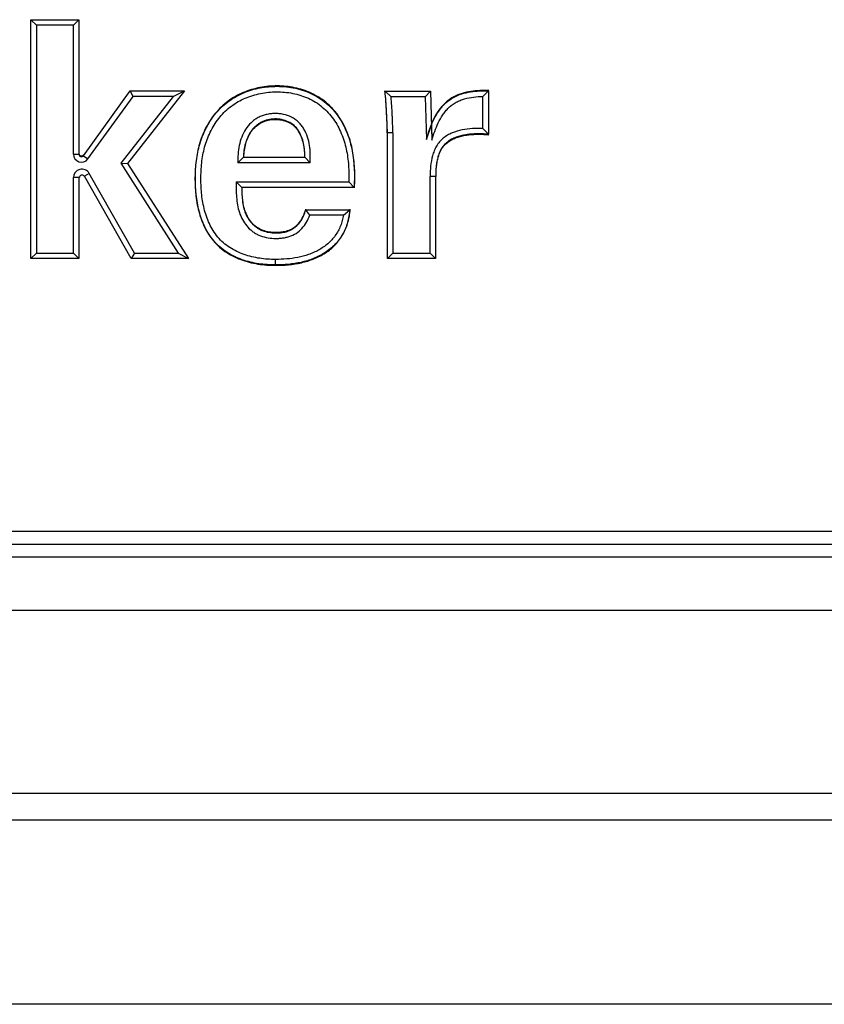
# Model space of a CAD drawing. Header units: inches. Extents: x 0 to 22, y 0 to 17.
# Tile 11 of 21: x 16.211 to 16.649, y 7.419 to 7.955. Entities that reach past the tile are written whole.
import ezdxf

# ---------------------------------------------------------------- set-up
doc = ezdxf.new("R2010")
doc.units = ezdxf.units.IN
doc.header["$LTSCALE"] = 1.21
doc.header["$MEASUREMENT"] = 0
doc.layers.get('0').update_dxf_attribs({"linetype": 'CONTINUOUS'})

msp = doc.modelspace()

# ---------------------------------------------------------------- linework, layer by layer
at = {"color": 6, "linetype": 'CONTINUOUS'}
for p, q in [((16.2166877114, 7.9552336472), (16.2428100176, 7.9552336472)), ((16.2166877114, 7.8251210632), (16.2166877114, 7.9552336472)), ((16.2196872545, 7.9522341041), (16.2166877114, 7.9552336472)), ((16.2398104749, 7.9522341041), (16.2196872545, 7.9522341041)), ((16.2196872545, 7.9522341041), (16.2196872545, 7.8281206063)), ((16.2398104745, 7.9522341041), (16.2428100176, 7.9552336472)), ((16.2398104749, 7.8819762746), (16.2398104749, 7.9522341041)), ((16.2428100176, 7.9552336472), (16.2428100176, 7.881971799)), ((16.245205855, 7.8811943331), (16.2707554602, 7.9164155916)), ((16.2476344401, 7.8794338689), (16.2722852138, 7.9134160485)), ((16.2941910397, 7.9134160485), (16.265631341, 7.8771049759)), ((16.3003664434, 7.9164155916), (16.2693057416, 7.8769247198)), ((16.2707554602, 7.9164155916), (16.3003664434, 7.9164155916)), ((16.2722852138, 7.9134160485), (16.2707554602, 7.9164155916)), ((16.2941910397, 7.9134160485), (16.2722852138, 7.9134160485)), ((16.2941910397, 7.9134160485), (16.3003664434, 7.9164155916)), ((16.4095396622, 7.9162392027), (16.4342094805, 7.9162392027)), ((16.4128299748, 7.9132396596), (16.4095396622, 7.9162392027)), ((16.4313012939, 7.9132396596), (16.4342094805, 7.9162392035)), ((16.4342094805, 7.9162392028), (16.4349813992, 7.8896224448)), ((16.4627924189, 7.9134798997), (16.465791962, 7.9164255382)), ((16.4627924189, 7.8960424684), (16.4627924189, 7.9134798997)), ((16.465791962, 7.916425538), (16.465791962, 7.8928494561)), ((16.4313012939, 7.9132396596), (16.4128299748, 7.9132396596)), ((16.4313012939, 7.9132396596), (16.4320196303, 7.8900189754)), ((16.4320196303, 7.8900189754), (16.434774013, 7.8979903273)), ((16.434729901, 7.8977522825), (16.4347740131, 7.8979903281)), ((16.4347740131, 7.8979903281), (16.4349813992, 7.8896224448)), ((16.4137914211, 7.893703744), (16.4107918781, 7.893703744)), ((16.4107918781, 7.8251210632), (16.4107918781, 7.893703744)), ((16.4137914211, 7.8937037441), (16.4137914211, 7.8281206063)), ((16.4627924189, 7.8960424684), (16.465791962, 7.8928494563)), ((16.2398104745, 7.8819717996), (16.2428100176, 7.8819717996)), ((16.245205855, 7.8811943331), (16.2476338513, 7.8794330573)), ((16.265631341, 7.8771049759), (16.2969208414, 7.8281206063)), ((16.265631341, 7.8771049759), (16.2693057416, 7.8769247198)), ((16.2693057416, 7.8769247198), (16.3023961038, 7.8251210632)), ((16.3293204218, 7.877310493), (16.332357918, 7.880310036)), ((16.3687490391, 7.877310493), (16.3293204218, 7.877310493)), ((16.332357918, 7.880310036), (16.3658289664, 7.880310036)), ((16.3687490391, 7.877310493), (16.3658289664, 7.880310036)), ((16.248432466, 7.8715317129), (16.2458235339, 7.8700516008)), ((16.273060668, 7.8281206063), (16.2484363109, 7.8715249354)), ((16.2428100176, 7.8692563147), (16.2398104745, 7.8692563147)), ((16.2398104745, 7.8281206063), (16.2398104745, 7.8692548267)), ((16.2428100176, 7.8692563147), (16.2428100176, 7.8251210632)), ((16.2713137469, 7.8251210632), (16.2458235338, 7.870051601)), ((16.3284876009, 7.8669386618), (16.3897913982, 7.8669386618)), ((16.3284876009, 7.8669386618), (16.3314601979, 7.8639391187)), ((16.3897913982, 7.8669386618), (16.3926809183, 7.8639391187)), ((16.437091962, 7.8698731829), (16.4340924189, 7.8698731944)), ((16.4340924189, 7.8281206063), (16.4340924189, 7.8698731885)), ((16.437091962, 7.8698731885), (16.437091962, 7.8251210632)), ((16.3926809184, 7.8639391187), (16.3314601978, 7.8639391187)), ((16.3663255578, 7.8517864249), (16.3903062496, 7.8517864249)), ((16.368530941, 7.8487868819), (16.3663255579, 7.8517864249)), ((16.3868988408, 7.8487868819), (16.3903062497, 7.8517864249)), ((16.3868988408, 7.8487868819), (16.368530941, 7.8487868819)), ((16.2196872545, 7.8281206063), (16.2166877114, 7.8251210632)), ((16.2196872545, 7.8281206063), (16.2398104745, 7.8281206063)), ((16.2398104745, 7.8281206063), (16.2428100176, 7.8251210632)), ((16.273060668, 7.8281206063), (16.2713137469, 7.8251210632)), ((16.273060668, 7.8281206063), (16.2969208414, 7.8281206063)), ((16.2969208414, 7.8281206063), (16.3023961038, 7.8251210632)), ((16.4137914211, 7.8281206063), (16.4107918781, 7.8251210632)), ((16.4137914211, 7.8281206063), (16.4340924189, 7.8281206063)), ((16.4340924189, 7.8281206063), (16.437091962, 7.8251210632)), ((16.2428100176, 7.8251210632), (16.2166877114, 7.8251210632)), ((16.3023961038, 7.8251210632), (16.2713137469, 7.8251210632)), ((16.349913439, 7.8216891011), (16.3499134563, 7.8246886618)), ((16.437091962, 7.8251210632), (16.4107918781, 7.8251210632)), ((16.3499187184, 7.8216891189), (16.3499160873, 7.8214787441)), ((14.227025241, 7.6766922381), (17.1064224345, 7.6766922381)), ((14.2269927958, 7.6696445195), (17.1064553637, 7.6696445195)), ((17.1064786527, 7.6626487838), (14.2269645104, 7.6626487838)), ((14.1375847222, 7.6337870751), (17.1958657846, 7.6337870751)), ((17.2349230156, 7.5338479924), (14.0985274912, 7.5338479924)), ((18.6677861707, 7.5194086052), (12.6894204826, 7.5194086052))]:
    msp.add_line(p, q, dxfattribs=at)
at = {"color": 7, "linetype": 'CONTINUOUS'}
msp.add_line((18.5540812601, 7.4191038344), (12.7793666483, 7.4191038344), dxfattribs=at)
at = {"color": 6, "linetype": 'CONTINUOUS'}
for centre, radius, start, end in [((16.244134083, 7.8819717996), 0.0043233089, 179.9406976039, 324.0560447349), ((16.244134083, 7.8819717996), 0.0013240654, 180.0000282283, 324.0427581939), ((16.2444217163, 7.8692563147), 0.0046107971, 29.4705020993, 180.0184886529), ((16.2444217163, 7.8692563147), 0.001401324, 29.5673215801, 179.9999999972)]:
    msp.add_arc(centre, radius, start, end, dxfattribs=at)
for points, knots in [([(16.3928815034, 7.8637287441), (16.3930340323, 7.8668827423), (16.3931670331, 7.8732049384), (16.3922926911, 7.8826653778), (16.38998215, 7.8918974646), (16.3860069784, 7.9005580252), (16.3811638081, 7.906897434), (16.3764070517, 7.9110760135), (16.3724558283, 7.9137195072), (16.3682019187, 7.9158385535), (16.3637248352, 7.9174285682), (16.3590986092, 7.9185037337), (16.3528230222, 7.9192970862), (16.3448807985, 7.9191260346), (16.3371131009, 7.91744417), (16.3312077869, 7.9151730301), (16.3269869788, 7.9129894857), (16.3230803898, 7.9102799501), (16.3195540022, 7.9070947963), (16.316422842, 7.9035221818), (16.3136992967, 7.8996319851), (16.3113866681, 7.8954844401), (16.3088876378, 7.8896712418), (16.3068690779, 7.8819883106), (16.3062627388, 7.8756831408), (16.3061187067, 7.8725286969)], [0, 0, 0, 0, 0.0624884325, 0.1249769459, 0.1874567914, 0.249912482, 0.3123385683, 0.3436042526, 0.3748763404, 0.4061461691, 0.4374114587, 0.4686819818, 0.499950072, 0.562411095, 0.6248661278, 0.656142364, 0.687418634, 0.7186760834, 0.7499547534, 0.7812204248, 0.8124893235, 0.8437601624, 0.8750280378, 0.9375106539, 1, 1, 1, 1]), ([(16.349913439, 7.8216891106), (16.3468432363, 7.8216890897), (16.3422206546, 7.8219902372), (16.336172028, 7.823159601), (16.3317187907, 7.8244669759), (16.3274184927, 7.8262333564), (16.3233561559, 7.8284848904), (16.3196314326, 7.8312440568), (16.316373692, 7.8345397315), (16.3136179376, 7.8382731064), (16.3113448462, 7.8423254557), (16.3095442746, 7.8466010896), (16.3077451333, 7.8524962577), (16.3067352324, 7.8585879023), (16.3062543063, 7.8647182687), (16.3061395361, 7.8693305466), (16.3062991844, 7.8739373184), (16.3067510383, 7.878524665), (16.3075129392, 7.8830742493), (16.308976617, 7.8890487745), (16.311749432, 7.8962712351), (16.3159397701, 7.9028003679), (16.3200977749, 7.9073622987), (16.3236162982, 7.9103774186), (16.3274704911, 7.9129521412), (16.3315892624, 7.9150795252), (16.3359102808, 7.9167472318), (16.34185969, 7.9183472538), (16.3464783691, 7.9188699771), (16.3495513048, 7.9189392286)], [0, 0, 0, 0, 0.0623287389, 0.0935796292, 0.1249302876, 0.1563905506, 0.18776927, 0.218987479, 0.2501649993, 0.2814793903, 0.3129115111, 0.3442746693, 0.3754781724, 0.4378597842, 0.4691002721, 0.5003012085, 0.5314656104, 0.5626214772, 0.5938152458, 0.6250290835, 0.6874058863, 0.7499395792, 0.7812042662, 0.8124605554, 0.8437626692, 0.8750943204, 0.9063850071, 0.9375999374, 1, 1, 1, 1]), ([(16.3495513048, 7.9189392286), (16.352888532, 7.9190144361), (16.3579311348, 7.9186352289), (16.3644243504, 7.9170148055), (16.3691178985, 7.9152068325), (16.373542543, 7.9128143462), (16.3776089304, 7.9098565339), (16.3812029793, 7.9063418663), (16.3853104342, 7.901058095), (16.3891882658, 7.8935904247), (16.3927947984, 7.8806946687), (16.392994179, 7.8705823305), (16.3926808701, 7.8639391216)], [0, 0, 0, 0, 0.1251204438, 0.1877037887, 0.2503928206, 0.313121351, 0.3757276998, 0.4382496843, 0.500885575, 0.6259712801, 0.7507170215, 1, 1, 1, 1]), ([(16.3499134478, 7.8246886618), (16.3470157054, 7.8246886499), (16.3426547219, 7.8249572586), (16.3369548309, 7.8260541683), (16.3327739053, 7.8272816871), (16.3287454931, 7.8289456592), (16.3249316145, 7.8310594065), (16.3214302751, 7.8336677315), (16.3183798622, 7.8367937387), (16.3158390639, 7.8403433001), (16.3131019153, 7.8454658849), (16.3112145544, 7.8509924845), (16.3100669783, 7.8566767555), (16.3095281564, 7.8609962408), (16.3092663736, 7.865339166), (16.3092147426, 7.8696888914), (16.3093697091, 7.8740371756), (16.3099077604, 7.8798108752), (16.3113052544, 7.8869517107), (16.3140039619, 7.8937312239), (16.3169453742, 7.8987367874), (16.3195248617, 7.9022497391), (16.322471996, 7.905463), (16.3257858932, 7.9082986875), (16.3294340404, 7.9106916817), (16.3333559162, 7.9125980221), (16.3374569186, 7.9140739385), (16.3430857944, 7.9154879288), (16.3474448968, 7.9159302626), (16.3503416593, 7.9159511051)], [0, 0, 0, 0, 0.0624725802, 0.0937381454, 0.1249928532, 0.1562492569, 0.1875177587, 0.2187686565, 0.2500335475, 0.2812868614, 0.3125547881, 0.3749945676, 0.4062542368, 0.4375020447, 0.4687514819, 0.5000085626, 0.5312541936, 0.5625071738, 0.6249785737, 0.6874380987, 0.7186990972, 0.7499637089, 0.7812227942, 0.8124938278, 0.843751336, 0.8750164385, 0.9062884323, 0.9375469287, 1, 1, 1, 1]), ([(16.3503416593, 7.9159511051), (16.353322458, 7.9159725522), (16.3578177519, 7.9155695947), (16.3636104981, 7.9141066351), (16.3678039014, 7.912505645), (16.3717628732, 7.910389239), (16.375407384, 7.9077659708), (16.3786574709, 7.9046665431), (16.3824007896, 7.9000041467), (16.3859757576, 7.8933868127), (16.3886098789, 7.8847921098), (16.3898197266, 7.8758956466), (16.3898712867, 7.8699201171), (16.3897913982, 7.8669386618)], [0, 0, 0, 0, 0.1249261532, 0.1874716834, 0.2500077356, 0.3125463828, 0.3750890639, 0.4376168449, 0.5001644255, 0.6250578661, 0.7500160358, 0.8750047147, 1, 1, 1, 1]), ([(16.4093065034, 7.9164495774), (16.4095024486, 7.9145607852), (16.4097484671, 7.9117224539), (16.4099976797, 7.9079328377), (16.4101523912, 7.9050887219), (16.4102886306, 7.9022434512), (16.4104730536, 7.8984503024), (16.4105815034, 7.8956025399), (16.4105815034, 7.8937037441)], [0, 0, 0, 0, 0.2500019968, 0.3750015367, 0.499990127, 0.6249906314, 0.7500155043, 1, 1, 1, 1]), ([(16.4107911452, 7.8937037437), (16.4107904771, 7.8955849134), (16.4106828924, 7.8984061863), (16.4105021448, 7.9021642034), (16.4103683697, 7.9049830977), (16.4102163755, 7.9078008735), (16.4099717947, 7.9115554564), (16.4097311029, 7.9143676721), (16.4095396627, 7.9162392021)], [0, 0, 0, 0, 0.2499853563, 0.3750089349, 0.500008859, 0.6249978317, 0.7499978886, 1, 1, 1, 1]), ([(16.4660023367, 7.9166259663), (16.4643792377, 7.9167072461), (16.4611197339, 7.9167288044), (16.4562437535, 7.9162520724), (16.4514504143, 7.9152121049), (16.4476302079, 7.9137054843), (16.4448457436, 7.9120026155), (16.4422677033, 7.9099929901), (16.4394494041, 7.9070059), (16.4367691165, 7.902894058), (16.4353426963, 7.89996107), (16.4346842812, 7.8984726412)], [0, 0, 0, 0, 0.1246622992, 0.2495947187, 0.375087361, 0.4999247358, 0.5622996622, 0.6248892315, 0.7502483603, 0.8751520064, 1, 1, 1, 1]), ([(16.4347738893, 7.8979903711), (16.4354063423, 7.8994884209), (16.4367790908, 7.902442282), (16.4393864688, 7.9065958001), (16.4427141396, 7.9102122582), (16.4467153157, 7.9130833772), (16.451270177, 7.9149423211), (16.456049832, 7.9160107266), (16.4609159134, 7.9165091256), (16.464170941, 7.9165006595), (16.4657919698, 7.9164256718)], [0, 0, 0, 0, 0.1249264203, 0.2498465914, 0.3752084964, 0.5001439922, 0.6249247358, 0.7503779, 0.8753287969, 1, 1, 1, 1]), ([(16.4349813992, 7.8896224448), (16.4354675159, 7.8912245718), (16.4365145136, 7.8944077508), (16.4384386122, 7.8990533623), (16.4404670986, 7.9027326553), (16.4424339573, 7.9054496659), (16.4441185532, 7.9073246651), (16.4460432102, 7.9089549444), (16.4481732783, 7.9103061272), (16.4504638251, 7.9113586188), (16.4536427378, 7.9124318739), (16.457768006, 7.9132477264), (16.4611179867, 7.9134606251), (16.4627924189, 7.9134798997)], [0, 0, 0, 0, 0.1249433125, 0.2498918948, 0.3748121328, 0.4373632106, 0.4998796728, 0.5624378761, 0.6249856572, 0.6875229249, 0.750086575, 0.875034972, 1, 1, 1, 1]), ([(16.4137914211, 7.8937037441), (16.4137908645, 7.8953338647), (16.4137051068, 7.8977787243), (16.4135572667, 7.9010356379), (16.4134115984, 7.9042928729), (16.4131994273, 7.9083628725), (16.4129658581, 7.9116151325), (16.4128299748, 7.9132396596)], [0, 0, 0, 0, 0.249989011, 0.3750106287, 0.5000115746, 0.7499987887, 1, 1, 1, 1]), ([(16.3687490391, 7.877310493), (16.3688939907, 7.8804532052), (16.3688672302, 7.8852196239), (16.3674535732, 7.8913834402), (16.3658358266, 7.8950099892), (16.364071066, 7.8976283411), (16.362508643, 7.8994140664), (16.3606951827, 7.9009476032), (16.3580011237, 7.9025996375), (16.3549761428, 7.9036333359), (16.3518545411, 7.9040821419), (16.3494870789, 7.9041702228), (16.3471228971, 7.9040185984), (16.3447874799, 7.9036169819), (16.3425133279, 7.9029428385), (16.3403541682, 7.901958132), (16.3383514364, 7.9006854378), (16.3359381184, 7.8986472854), (16.3334276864, 7.8955614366), (16.3313199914, 7.8912982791), (16.3300212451, 7.8867338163), (16.3293755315, 7.8820406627), (16.3292922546, 7.8788853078), (16.3293204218, 7.877310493)], [0, 0, 0, 0, 0.1248280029, 0.18731195, 0.249764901, 0.2810509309, 0.3123348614, 0.3436060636, 0.3749001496, 0.4373210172, 0.4685931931, 0.499873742, 0.5311398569, 0.5624309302, 0.5937088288, 0.6249875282, 0.6562790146, 0.6875563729, 0.750014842, 0.8124898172, 0.8749916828, 0.9375050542, 1, 1, 1, 1]), ([(16.3658289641, 7.8803100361), (16.3658338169, 7.8815563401), (16.3657610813, 7.8840531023), (16.3652567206, 7.8877843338), (16.3642099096, 7.8914280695), (16.3625334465, 7.8948342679), (16.3600894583, 7.8977594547), (16.356859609, 7.8997874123), (16.3532365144, 7.9009561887), (16.3494442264, 7.9013341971), (16.3456702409, 7.9008814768), (16.3427009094, 7.8997794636), (16.3405382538, 7.8984994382), (16.3390412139, 7.8973532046), (16.3377016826, 7.8960311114), (16.3361468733, 7.8940661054), (16.3346136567, 7.8913162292), (16.3329576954, 7.8865753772), (16.3324725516, 7.882810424), (16.3323579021, 7.880310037)], [0, 0, 0, 0, 0.0621308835, 0.1243582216, 0.1872160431, 0.2503119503, 0.3123934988, 0.3746015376, 0.4377179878, 0.5006745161, 0.5631597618, 0.625614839, 0.6569373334, 0.6882001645, 0.7193661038, 0.7505109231, 0.81286326, 0.875220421, 1, 1, 1, 1]), ([(16.3325787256, 7.8805204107), (16.3326414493, 7.8817501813), (16.3328745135, 7.8842068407), (16.3336187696, 7.8878347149), (16.3348542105, 7.8913325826), (16.3366858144, 7.8945682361), (16.3391662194, 7.8973472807), (16.3417380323, 7.8991081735), (16.3440200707, 7.9000567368), (16.3464031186, 7.9007034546), (16.3488720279, 7.900967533), (16.3513373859, 7.9008916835), (16.3537838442, 7.9005821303), (16.3567638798, 7.8996841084), (16.3598998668, 7.8976304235), (16.3622864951, 7.8947574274), (16.3639735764, 7.8914455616), (16.3653652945, 7.8867010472), (16.3656190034, 7.8829799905), (16.3656190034, 7.8805204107)], [0, 0, 0, 0, 0.0625100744, 0.1250494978, 0.1875620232, 0.2500815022, 0.3125827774, 0.3750961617, 0.4063702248, 0.437683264, 0.5001910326, 0.5314783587, 0.5627607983, 0.6252290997, 0.6876671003, 0.7501247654, 0.8126409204, 0.8751401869, 1, 1, 1, 1]), ([(16.4627924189, 7.8960424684), (16.4609024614, 7.8961107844), (16.4571126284, 7.8960721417), (16.4514709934, 7.8953648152), (16.4468989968, 7.8940330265), (16.4435009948, 7.8923483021), (16.4411524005, 7.8907319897), (16.439113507, 7.8887340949), (16.4374706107, 7.8864000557), (16.4362377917, 7.8838314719), (16.4350442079, 7.8802333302), (16.4342486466, 7.8755483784), (16.4340923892, 7.8717642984), (16.4340924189, 7.8698731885)], [0, 0, 0, 0, 0.1249816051, 0.2499459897, 0.3748526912, 0.4373839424, 0.4999298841, 0.5624756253, 0.625000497, 0.6875592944, 0.7500862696, 0.8750238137, 1, 1, 1, 1]), ([(16.4657919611, 7.8928494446), (16.4639822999, 7.8930110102), (16.4612540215, 7.8931357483), (16.4576207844, 7.893016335), (16.4549044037, 7.8927720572), (16.4522077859, 7.8923378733), (16.4495487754, 7.8916784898), (16.446962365, 7.8907632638), (16.444928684, 7.889705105), (16.4434446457, 7.8886437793), (16.4420753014, 7.8874319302), (16.4405918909, 7.8856760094), (16.4392310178, 7.8832838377), (16.438307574, 7.8806981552), (16.4377147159, 7.8780259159), (16.4373361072, 7.8753182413), (16.4371306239, 7.8725974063), (16.437091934, 7.8707809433), (16.4370919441, 7.8698731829)], [0, 0, 0, 0, 0.1247139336, 0.187088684, 0.2494352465, 0.3118002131, 0.3743909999, 0.4372410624, 0.4997499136, 0.5309598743, 0.5622733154, 0.6250810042, 0.6877362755, 0.7501629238, 0.8128086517, 0.8753406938, 0.9376889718, 1, 1, 1, 1]), ([(16.4373023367, 7.8698731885), (16.4373023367, 7.870776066), (16.43733848, 7.8725824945), (16.4375389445, 7.8752913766), (16.4379247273, 7.8779949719), (16.4385217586, 7.8806707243), (16.4394282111, 7.8832557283), (16.4412082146, 7.8864435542), (16.4440108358, 7.8889210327), (16.4472249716, 7.8906392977), (16.4506554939, 7.8918923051), (16.4542519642, 7.8925236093), (16.4578648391, 7.892815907), (16.4614860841, 7.8929180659), (16.4642019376, 7.8927867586), (16.4660023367, 7.8926190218)], [0, 0, 0, 0, 0.0621886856, 0.1243986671, 0.1869757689, 0.2501411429, 0.3129609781, 0.3750341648, 0.499898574, 0.5631561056, 0.6257679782, 0.7505978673, 0.8130839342, 0.8754545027, 1, 1, 1, 1]), ([(16.2452139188, 7.8815637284), (16.2451383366, 7.8814595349), (16.2449851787, 7.8812554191), (16.2447012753, 7.8809912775), (16.2443308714, 7.8808617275), (16.2439416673, 7.8808701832), (16.2435697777, 7.8809945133), (16.2431648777, 7.8813196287), (16.2430203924, 7.8817177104), (16.2430203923, 7.8819717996)], [0, 0, 0, 0, 0.1261738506, 0.2503911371, 0.3735914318, 0.5000828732, 0.6259557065, 0.7509375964, 1, 1, 1, 1]), ([(16.3061187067, 7.8725286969), (16.3059715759, 7.8693063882), (16.3060030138, 7.8644533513), (16.3066229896, 7.8580261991), (16.3074323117, 7.8532471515), (16.3086582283, 7.8485557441), (16.3103397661, 7.84400574), (16.3124988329, 7.8396587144), (16.3151963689, 7.8356187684), (16.3184545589, 7.8320099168), (16.3222509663, 7.8289726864), (16.3264281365, 7.8264977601), (16.3308710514, 7.8245452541), (16.3355012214, 7.8230969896), (16.341831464, 7.821797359), (16.3466878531, 7.8214786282), (16.3499134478, 7.8214787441)], [0, 0, 0, 0, 0.1249274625, 0.1874418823, 0.2499409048, 0.3124453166, 0.3749611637, 0.4374877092, 0.4999990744, 0.5625194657, 0.6250123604, 0.6875457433, 0.7500509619, 0.8125527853, 0.8750752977, 1, 1, 1, 1]), ([(16.3284876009, 7.8669386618), (16.3284533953, 7.8641424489), (16.3284012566, 7.8599380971), (16.3290492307, 7.8543707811), (16.33005256, 7.8502805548), (16.3317124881, 7.8464027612), (16.3340501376, 7.842888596), (16.336573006, 7.8404192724), (16.3389021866, 7.8388557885), (16.3414077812, 7.8375946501), (16.3447755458, 7.8365585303), (16.3482638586, 7.8361475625), (16.3510636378, 7.836132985), (16.3531603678, 7.8362738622), (16.3552388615, 7.836591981), (16.357954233, 7.837278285), (16.3611781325, 7.8387375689), (16.3644133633, 7.8414852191), (16.3668706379, 7.8449213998), (16.3680528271, 7.8474730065), (16.368530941, 7.8487868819)], [0, 0, 0, 0, 0.1249658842, 0.187473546, 0.2500019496, 0.3125070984, 0.3750054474, 0.4374925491, 0.4687713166, 0.5000647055, 0.5625622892, 0.6250553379, 0.6563295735, 0.6875984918, 0.7188694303, 0.7501554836, 0.8126050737, 0.8750527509, 0.9375191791, 1, 1, 1, 1]), ([(16.3314602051, 7.8639391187), (16.3314562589, 7.8615435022), (16.3315607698, 7.8567392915), (16.3329224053, 7.8508077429), (16.3351416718, 7.8465039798), (16.3370578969, 7.844137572), (16.3388693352, 7.8425311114), (16.3403535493, 7.8414970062), (16.3419537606, 7.8406676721), (16.3442138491, 7.8398366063), (16.3465957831, 7.8393660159), (16.3490085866, 7.8391428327), (16.3514255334, 7.8390715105), (16.3538408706, 7.8392911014), (16.3561695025, 7.8399069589), (16.3578484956, 7.8405898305), (16.3594380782, 7.8414773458), (16.3609121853, 7.8425524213), (16.3622437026, 7.8437971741), (16.3637864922, 7.8456642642), (16.36525794, 7.8483242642), (16.3660236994, 7.8506201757), (16.3663255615, 7.8517864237)], [0, 0, 0, 0, 0.1242992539, 0.2488938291, 0.3113503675, 0.3741604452, 0.4055520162, 0.4367546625, 0.4677691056, 0.4987987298, 0.5614323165, 0.5929987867, 0.6244906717, 0.6868458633, 0.7179204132, 0.7491832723, 0.7806336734, 0.8121529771, 0.8436214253, 0.8749570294, 0.9374938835, 1, 1, 1, 1]), ([(16.3661620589, 7.8519967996), (16.3658729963, 7.8508435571), (16.3651212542, 7.8485712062), (16.3636773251, 7.8459366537), (16.3621961, 7.8440511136), (16.3609258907, 7.8427753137), (16.3595079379, 7.8416770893), (16.3574262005, 7.8405112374), (16.3551176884, 7.8398193), (16.3527558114, 7.8394624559), (16.350372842, 7.8392792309), (16.3473820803, 7.8393876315), (16.3438661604, 7.8401321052), (16.3410959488, 7.8413014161), (16.3390882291, 7.842599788), (16.3377267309, 7.8437630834), (16.3365207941, 7.8450895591), (16.3351159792, 7.8470267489), (16.3337316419, 7.8496888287), (16.3326222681, 7.8530969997), (16.3317674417, 7.8577810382), (16.3316703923, 7.8613557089), (16.3316703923, 7.8637287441)], [0, 0, 0, 0, 0.0623689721, 0.1249500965, 0.156450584, 0.1879032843, 0.2191581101, 0.2502282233, 0.312607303, 0.3441105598, 0.3755163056, 0.4378769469, 0.5003749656, 0.5630964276, 0.5943263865, 0.6254963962, 0.65675852, 0.6881489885, 0.7508249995, 0.8132022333, 0.8755138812, 1, 1, 1, 1]), ([(16.3903062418, 7.8517864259), (16.3902025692, 7.8506228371), (16.3899075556, 7.8483007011), (16.389149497, 7.8448704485), (16.3880145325, 7.8415391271), (16.3864690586, 7.8383737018), (16.3845463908, 7.8354209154), (16.3822656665, 7.8327357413), (16.3796636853, 7.8303624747), (16.3758634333, 7.8276181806), (16.3706065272, 7.8249688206), (16.36163068, 7.822281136), (16.3545771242, 7.8216893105), (16.349913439, 7.8216891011)], [0, 0, 0, 0, 0.062467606, 0.1250079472, 0.187547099, 0.250199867, 0.3128785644, 0.3754832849, 0.4380685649, 0.5007266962, 0.625700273, 0.7506165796, 1, 1, 1, 1]), ([(16.3499134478, 7.8214787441), (16.3546202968, 7.8214787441), (16.361741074, 7.8220750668), (16.3707967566, 7.8248184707), (16.3771463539, 7.8280395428), (16.3817784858, 7.831794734), (16.3848174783, 7.8354288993), (16.3867421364, 7.8384217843), (16.3882781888, 7.8416303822), (16.3893974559, 7.8450041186), (16.3901476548, 7.8484730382), (16.3904363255, 7.8508208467), (16.39053567, 7.8519967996)], [0, 0, 0, 0, 0.2493355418, 0.3742737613, 0.4993080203, 0.624278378, 0.6869262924, 0.7496331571, 0.8122825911, 0.8748598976, 0.9374844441, 1, 1, 1, 1]), ([(16.3868988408, 7.8487868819), (16.3867278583, 7.8477930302), (16.3862962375, 7.8458187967), (16.3853337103, 7.8429431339), (16.3840327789, 7.8402025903), (16.3824220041, 7.8376323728), (16.380518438, 7.8352698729), (16.3783396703, 7.8331589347), (16.3759330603, 7.8313139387), (16.3733431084, 7.829738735), (16.3706194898, 7.8284116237), (16.3668586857, 7.8269447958), (16.3619684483, 7.8256511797), (16.3559642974, 7.824837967), (16.3519292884, 7.8246887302), (16.3499134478, 7.8246886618)], [0, 0, 0, 0, 0.0625015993, 0.1250149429, 0.187535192, 0.2500692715, 0.3125896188, 0.375108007, 0.4376351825, 0.5001419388, 0.5626677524, 0.6251753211, 0.7501006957, 0.8750627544, 1, 1, 1, 1])]:
    msp.add_open_spline(points, degree=3, knots=knots, dxfattribs=at)
msp.add_open_spline([(16.4320196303, 7.8900189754), (16.4328047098, 7.8926352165), (16.4336780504, 7.8952314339), (16.434729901, 7.8977522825)], degree=3, dxfattribs=at)

doc.saveas('drawing.dxf')
